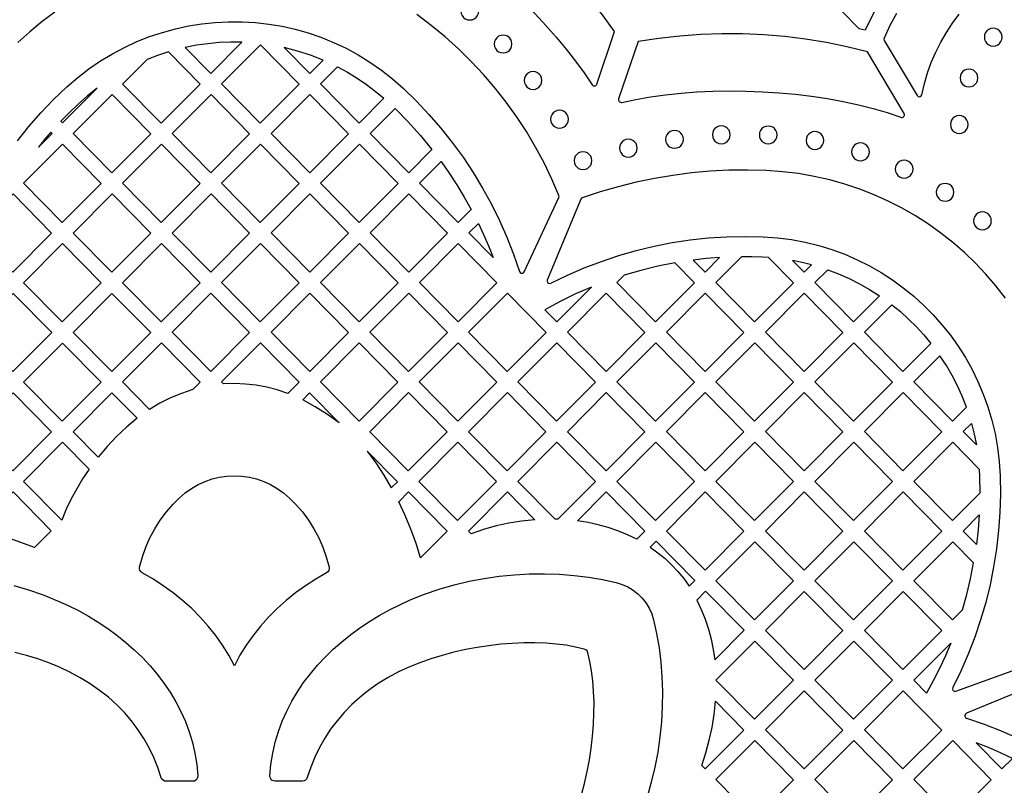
# Model space of a CAD drawing. Header units: millimetres. Extents: x -1176 to 822, y -1617 to -119.
# Tile 84 of 119: x -218 to -32, y -827 to -682. Entities that reach past the tile are written whole.
import ezdxf

# ---------------------------------------------------------------- set-up
doc = ezdxf.new("R2010")
doc.units = ezdxf.units.MM
doc.layers.add('pattern', color=5, linetype='Continuous', true_color=0x0000ff)

msp = doc.modelspace()

# ---------------------------------------------------------------- linework, layer by layer
at = {"layer": 'pattern'}
for points in [[(-108.52, -694.4), (-105.15, -684.44), (-107.44, -681.31), (-109.85, -678.26), (-112.38, -675.32), (-115.01, -672.48), (-117.75, -669.74), (-120.59, -667.11), (-123.53, -664.59), (-126.57, -662.19), (-129.7, -659.9), (-132.92, -657.73), (-136.23, -655.68), (-148.26, -659.42)], [(-148.31, -660.35), (-145.91, -661.44), (-143.48, -662.68), (-141.05, -664.06), (-138.62, -665.57), (-136.19, -667.2), (-133.78, -668.94), (-131.39, -670.78), (-129.04, -672.71), (-126.74, -674.72), (-124.48, -676.79), (-122.29, -678.92), (-120.17, -681.1), (-118.12, -683.31), (-116.17, -685.54), (-114.31, -687.79), (-112.56, -690.04), (-110.92, -692.29), (-109.41, -694.51)], [(-210.91, -680.82), (-213.31, -682.59), (-215.64, -684.5), (-217.89, -686.54)], [(-217.98, -705.12), (-215.81, -702.43), (-213.53, -699.82), (-211.13, -697.32), (-208.62, -694.92), (-206.58, -693.15), (-204.46, -691.52), (-202.28, -690.03), (-200.04, -688.68), (-197.74, -687.46), (-195.4, -686.38), (-193, -685.43), (-190.57, -684.62), (-188.11, -683.95), (-185.63, -683.41), (-183.12, -683.01), (-180.6, -682.75), (-178.07, -682.63), (-175.53, -682.64), (-173, -682.78), (-170.48, -683.06), (-167.98, -683.48), (-165.49, -684.04), (-163.04, -684.73), (-160.62, -685.56), (-158.23, -686.52), (-155.89, -687.63), (-153.61, -688.86), (-151.37, -690.24), (-149.21, -691.74), (-147.11, -693.39), (-145.08, -695.17), (-142.59, -697.59), (-140.22, -700.11), (-137.95, -702.72), (-135.81, -705.42), (-133.78, -708.2), (-131.87, -711.07), (-130.09, -714.02), (-128.43, -717.04), (-126.9, -720.13), (-125.5, -723.29), (-124.23, -726.51), (-123.1, -729.79), (-122.97, -729.99), (-122.78, -730.1), (-122.56, -730.12), (-122.36, -730.03), (-122.21, -729.85), (-115.67, -715.83), (-115.62, -715.64), (-115.66, -715.44), (-117, -712.32), (-118.48, -709.26), (-120.08, -706.28), (-121.81, -703.37), (-123.66, -700.54), (-125.63, -697.8), (-127.72, -695.15), (-129.91, -692.59), (-132.22, -690.12), (-134.64, -687.75), (-137.16, -685.49), (-139.78, -683.33), (-142.5, -681.28)], [(-51.89, -681.09), (-53.12, -683.36), (-54.22, -685.7), (-54.27, -685.92), (-54.19, -686.14), (-47.99, -696.56), (-47.82, -696.73), (-47.61, -696.79), (-47.39, -696.75), (-47.21, -696.62), (-47.1, -696.4), (-46.62, -694.3), (-46.02, -692.28), (-45.31, -690.3), (-44.48, -688.37), (-43.53, -686.49), (-42.47, -684.67), (-41.3, -682.91), (-40.03, -681.22)], [(-50.46, -699.93), (-57.38, -688.32), (-61.25, -687.37), (-65.14, -686.57), (-69.07, -685.92), (-73.01, -685.43), (-76.96, -685.1), (-80.92, -684.92), (-84.89, -684.9), (-88.86, -685.03), (-92.82, -685.33), (-96.78, -685.77), (-100.72, -686.38), (-104.38, -697.19)], [(-103.79, -697.84), (-101.14, -697.28), (-98.38, -696.8), (-95.53, -696.41), (-92.6, -696.1), (-89.59, -695.88), (-86.54, -695.74), (-83.45, -695.69), (-80.33, -695.72), (-77.21, -695.83), (-74.09, -696.03), (-70.99, -696.31), (-67.92, -696.68), (-64.91, -697.13), (-61.96, -697.67), (-59.08, -698.29), (-56.3, -698.99), (-53.62, -699.78), (-51.07, -700.66)], [(-31.32, -734.79), (-33.1, -732.5), (-34.98, -730.31), (-36.97, -728.2), (-39.05, -726.2), (-41.23, -724.3), (-43.5, -722.51), (-45.86, -720.83), (-48.3, -719.26), (-50.83, -717.81), (-53.43, -716.48), (-56.1, -715.28), (-58.84, -714.21), (-61.64, -713.27), (-64.51, -712.47), (-67.43, -711.81), (-70.41, -711.29), (-73.43, -710.93), (-76.51, -710.71), (-80.05, -710.63), (-83.58, -710.67), (-87.11, -710.86), (-90.62, -711.17), (-94.12, -711.62), (-97.6, -712.21), (-101.06, -712.92), (-104.49, -713.77), (-107.89, -714.75), (-111.25, -715.85), (-111.43, -715.96), (-111.54, -716.12), (-117.86, -731.39), (-117.89, -731.63), (-117.81, -731.84), (-117.65, -731.99), (-117.43, -732.06), (-117.19, -732), (-114.07, -730.48), (-110.88, -729.1), (-107.65, -727.86), (-104.37, -726.76), (-101.05, -725.81), (-97.69, -725), (-94.3, -724.33), (-90.89, -723.82), (-87.45, -723.44), (-84, -723.22), (-80.53, -723.15), (-77.05, -723.22), (-74.36, -723.42), (-71.71, -723.76), (-69.12, -724.24), (-66.57, -724.87), (-64.09, -725.64), (-61.66, -726.53), (-59.3, -727.55), (-57.01, -728.7), (-54.8, -729.96), (-52.66, -731.35), (-50.6, -732.84), (-48.64, -734.43), (-46.76, -736.13), (-44.97, -737.93), (-43.29, -739.82), (-41.71, -741.81), (-40.23, -743.87), (-38.87, -746.02), (-37.62, -748.25), (-36.49, -750.55), (-35.49, -752.92), (-34.61, -755.35), (-33.87, -757.84), (-33.26, -760.39), (-32.8, -762.99), (-32.48, -765.64), (-32.3, -768.33), (-32.26, -771.8), (-32.36, -775.26), (-32.6, -778.7), (-32.99, -782.13), (-33.53, -785.54), (-34.21, -788.91), (-35.03, -792.26), (-35.99, -795.57), (-37.1, -798.84), (-38.34, -802.06), (-39.72, -805.23), (-41.24, -808.35), (-41.3, -808.58), (-41.24, -808.8), (-41.09, -808.96), (-40.89, -809.05), (-40.65, -809.02), (-25.68, -803.58)], [(-111.39, -828.6), (-110.81, -826.42), (-110.31, -824.21), (-109.9, -821.98), (-109.56, -819.75), (-109.31, -817.53), (-109.14, -815.34), (-109.04, -813.19), (-109.03, -811.08), (-109.11, -809.04), (-109.26, -807.07), (-109.49, -805.19), (-109.81, -803.41), (-110.21, -801.75), (-110.34, -801.43), (-110.56, -801.21), (-110.88, -801.07), (-112.54, -800.68), (-114.32, -800.36), (-116.2, -800.13), (-118.17, -799.97), (-120.21, -799.9), (-122.32, -799.91), (-124.47, -800), (-126.67, -800.17), (-128.88, -800.43), (-131.11, -800.76), (-133.34, -801.18), (-135.55, -801.68), (-137.74, -802.26), (-139.88, -802.92), (-141.97, -803.66), (-144, -804.48), (-145.95, -805.39), (-147.93, -806.45), (-149.81, -807.6), (-151.58, -808.84), (-153.25, -810.16), (-154.8, -811.56), (-156.25, -813.04), (-157.58, -814.6), (-158.8, -816.22), (-159.91, -817.92), (-160.91, -819.68), (-161.79, -821.5), (-162.56, -823.39), (-163.21, -825.33), (-163.21, -825.33), (-163.35, -825.61), (-163.56, -825.82), (-163.82, -825.96), (-164.13, -826.01), (-169.3, -826.01), (-169.62, -825.96), (-169.89, -825.82), (-170.1, -825.59), (-170.23, -825.32), (-170.26, -825), (-170.07, -822.84), (-169.73, -820.72), (-169.26, -818.66), (-168.66, -816.64), (-167.94, -814.68), (-167.1, -812.78), (-166.14, -810.93), (-165.07, -809.14), (-163.9, -807.41), (-162.63, -805.73), (-161.27, -804.12), (-159.83, -802.58), (-158.3, -801.1), (-156.69, -799.69), (-155.01, -798.34), (-153.27, -797.07), (-151.47, -795.86), (-149.61, -794.73), (-147.7, -793.67), (-145.75, -792.69), (-143.76, -791.79), (-141.05, -790.7), (-138.28, -789.75), (-135.48, -788.94), (-132.65, -788.27), (-129.8, -787.72), (-126.93, -787.31), (-124.07, -787.03), (-121.21, -786.87), (-118.38, -786.84), (-115.57, -786.93), (-112.8, -787.15), (-110.08, -787.48), (-107.42, -787.94), (-104.83, -788.51), (-103.69, -788.86), (-102.63, -789.34), (-101.64, -789.94), (-100.73, -790.66), (-99.91, -791.47), (-99.2, -792.38), (-98.6, -793.37), (-98.12, -794.44), (-97.77, -795.57), (-97.2, -798.16), (-96.75, -800.82), (-96.41, -803.54), (-96.2, -806.31), (-96.11, -809.11), (-96.14, -811.95), (-96.3, -814.8), (-96.58, -817.67), (-96.99, -820.53), (-97.53, -823.38), (-98.21, -826.21), (-99.02, -829.02)], [(-218.67, -789.09), (-215.87, -789.9), (-213.11, -790.85), (-210.4, -791.93), (-208.41, -792.84), (-206.46, -793.81), (-204.56, -794.87), (-202.7, -796), (-200.91, -797.2), (-199.17, -798.47), (-197.49, -799.81), (-195.89, -801.22), (-194.36, -802.69), (-192.92, -804.23), (-191.56, -805.83), (-190.29, -807.5), (-189.12, -809.22), (-188.06, -811), (-187.1, -812.85), (-186.25, -814.74), (-185.52, -816.69), (-184.92, -818.7), (-184.44, -820.75), (-184.1, -822.86), (-183.9, -825.02), (-183.93, -825.33), (-184.06, -825.61), (-184.27, -825.84), (-184.54, -825.98), (-184.86, -826.04), (-189.89, -826.04), (-190.2, -825.99), (-190.47, -825.85), (-190.68, -825.63), (-190.81, -825.35), (-191.46, -823.41), (-192.23, -821.53), (-193.11, -819.7), (-194.11, -817.94), (-195.22, -816.25), (-196.44, -814.62), (-197.77, -813.06), (-199.22, -811.58), (-200.77, -810.18), (-202.44, -808.86), (-204.21, -807.62), (-206.09, -806.47), (-208.07, -805.41), (-210.02, -804.5), (-212.04, -803.68), (-214.14, -802.93), (-216.28, -802.27), (-218.47, -801.69)], [(-23.51, -806.91), (-38.67, -813.19), (-38.86, -813.33), (-38.95, -813.54), (-38.95, -813.76), (-38.84, -813.96), (-38.63, -814.09), (-35.34, -815.23), (-32.12, -816.5), (-28.95, -817.91)]]:
    msp.add_lwpolyline(points, dxfattribs=at)
for points in [[(-55.04, -672.95), (-52.71, -675.29), (-54.16, -677.43), (-55.49, -679.63), (-56.7, -681.89), (-57.79, -684.24), (-58.91, -683.96), (-62.49, -680.39)], [(-134.2, -680.61), (-134.14, -681.05), (-133.97, -681.46), (-133.71, -681.8), (-133.37, -682.06), (-132.97, -682.23), (-132.52, -682.29), (-132.07, -682.23), (-131.67, -682.06), (-131.33, -681.8), (-131.06, -681.46), (-130.89, -681.05), (-130.83, -680.61), (-130.89, -680.16), (-131.06, -679.76), (-131.33, -679.41), (-131.67, -679.15), (-132.07, -678.98), (-132.52, -678.92), (-132.97, -678.98), (-133.37, -679.15), (-133.71, -679.41), (-133.97, -679.76), (-134.14, -680.16)], [(-35.29, -685.52), (-35.23, -685.97), (-35.06, -686.37), (-34.8, -686.71), (-34.46, -686.97), (-34.05, -687.14), (-33.6, -687.2), (-33.16, -687.14), (-32.75, -686.97), (-32.41, -686.71), (-32.15, -686.37), (-31.98, -685.97), (-31.92, -685.52), (-31.98, -685.07), (-32.15, -684.67), (-32.41, -684.33), (-32.75, -684.06), (-33.16, -683.89), (-33.6, -683.83), (-34.05, -683.89), (-34.46, -684.06), (-34.8, -684.33), (-35.06, -684.67), (-35.23, -685.07)], [(-127.91, -686.83), (-127.85, -687.27), (-127.68, -687.68), (-127.41, -688.02), (-127.07, -688.28), (-126.67, -688.45), (-126.22, -688.51), (-125.77, -688.45), (-125.37, -688.28), (-125.03, -688.02), (-124.77, -687.68), (-124.6, -687.27), (-124.54, -686.83), (-124.6, -686.38), (-124.77, -685.98), (-125.03, -685.63), (-125.37, -685.37), (-125.77, -685.2), (-126.22, -685.14), (-126.67, -685.2), (-127.07, -685.37), (-127.41, -685.63), (-127.68, -685.98), (-127.85, -686.38)], [(-186.29, -687.48), (-181.44, -692.39), (-175.56, -686.49), (-177.74, -686.47), (-179.89, -686.56), (-182.02, -686.76), (-184.15, -687.06)], [(-164.75, -694.4), (-172.09, -701.77), (-179.4, -694.37), (-172.05, -687)], [(-167.56, -687.51), (-162.75, -692.39), (-160.24, -689.87), (-162.63, -688.93), (-165.07, -688.15)], [(-189.46, -688.31), (-191.49, -688.98), (-193.48, -689.76), (-198.1, -694.38), (-190.8, -701.77), (-183.45, -694.4)], [(-157.49, -691.14), (-155.61, -692.16), (-153.8, -693.25), (-152.05, -694.44), (-150.36, -695.71), (-148.72, -697.07), (-153.4, -701.76), (-160.7, -694.36)], [(-122.24, -693.7), (-122.18, -694.15), (-122.01, -694.55), (-121.75, -694.89), (-121.41, -695.16), (-121.01, -695.33), (-120.56, -695.39), (-120.11, -695.33), (-119.71, -695.16), (-119.37, -694.89), (-119.1, -694.55), (-118.93, -694.15), (-118.87, -693.7), (-118.93, -693.25), (-119.1, -692.85), (-119.37, -692.51), (-119.71, -692.24), (-120.11, -692.07), (-120.56, -692.01), (-121.01, -692.07), (-121.41, -692.24), (-121.75, -692.51), (-122.01, -692.85), (-122.18, -693.25)], [(-39.88, -693.24), (-39.82, -693.69), (-39.65, -694.09), (-39.39, -694.43), (-39.05, -694.69), (-38.64, -694.86), (-38.2, -694.92), (-37.75, -694.86), (-37.35, -694.69), (-37, -694.43), (-36.74, -694.09), (-36.57, -693.69), (-36.51, -693.24), (-36.57, -692.79), (-36.74, -692.39), (-37, -692.05), (-37.35, -691.78), (-37.75, -691.61), (-38.2, -691.55), (-38.64, -691.61), (-39.05, -691.78), (-39.39, -692.05), (-39.65, -692.39), (-39.82, -692.79)], [(-209.45, -701.72), (-202.94, -695.19), (-204.75, -696.64), (-206.48, -698.17), (-208.14, -699.77), (-209.75, -701.42)], [(-207.45, -703.75), (-200.1, -696.38), (-192.8, -703.78), (-200.15, -711.15)], [(-188.75, -703.75), (-181.45, -711.15), (-174.1, -703.78), (-181.4, -696.38)], [(-170.05, -703.75), (-162.7, -696.38), (-155.4, -703.78), (-162.74, -711.15)], [(-146.63, -699.01), (-144.19, -701.48), (-141.87, -704.05), (-139.66, -706.74), (-144.05, -711.14), (-151.35, -703.74)], [(-117.23, -701.02), (-117.17, -701.47), (-117, -701.87), (-116.74, -702.22), (-116.4, -702.48), (-115.99, -702.65), (-115.55, -702.71), (-115.1, -702.65), (-114.7, -702.48), (-114.36, -702.22), (-114.09, -701.87), (-113.92, -701.47), (-113.86, -701.02), (-113.92, -700.58), (-114.09, -700.17), (-114.36, -699.83), (-114.7, -699.57), (-115.1, -699.4), (-115.55, -699.34), (-115.99, -699.4), (-116.4, -699.57), (-116.74, -699.83), (-117, -700.17), (-117.17, -700.58)], [(-41.71, -702.03), (-41.65, -702.48), (-41.48, -702.88), (-41.22, -703.22), (-40.87, -703.49), (-40.47, -703.66), (-40.02, -703.72), (-39.58, -703.66), (-39.17, -703.49), (-38.83, -703.22), (-38.57, -702.88), (-38.4, -702.48), (-38.34, -702.03), (-38.4, -701.58), (-38.57, -701.18), (-38.83, -700.84), (-39.17, -700.58), (-39.58, -700.41), (-40.02, -700.35), (-40.47, -700.41), (-40.87, -700.58), (-41.22, -700.84), (-41.48, -701.18), (-41.65, -701.58)], [(-95.5, -704.83), (-95.44, -705.28), (-95.27, -705.68), (-95.01, -706.02), (-94.67, -706.28), (-94.26, -706.45), (-93.82, -706.51), (-93.37, -706.45), (-92.97, -706.28), (-92.63, -706.02), (-92.36, -705.68), (-92.19, -705.28), (-92.13, -704.83), (-92.19, -704.38), (-92.36, -703.98), (-92.63, -703.64), (-92.97, -703.37), (-93.37, -703.2), (-93.82, -703.14), (-94.26, -703.2), (-94.67, -703.37), (-95.01, -703.64), (-95.27, -703.98), (-95.44, -704.38)], [(-86.67, -703.97), (-86.61, -704.42), (-86.44, -704.82), (-86.18, -705.16), (-85.84, -705.42), (-85.43, -705.59), (-84.98, -705.65), (-84.54, -705.59), (-84.13, -705.42), (-83.79, -705.16), (-83.53, -704.82), (-83.36, -704.42), (-83.3, -703.97), (-83.36, -703.52), (-83.53, -703.12), (-83.79, -702.78), (-84.13, -702.51), (-84.54, -702.34), (-84.98, -702.28), (-85.43, -702.34), (-85.84, -702.51), (-86.18, -702.78), (-86.44, -703.12), (-86.61, -703.52)], [(-77.8, -703.99), (-77.74, -704.44), (-77.57, -704.84), (-77.31, -705.18), (-76.96, -705.45), (-76.56, -705.62), (-76.11, -705.68), (-75.67, -705.62), (-75.26, -705.45), (-74.92, -705.18), (-74.66, -704.84), (-74.49, -704.44), (-74.43, -703.99), (-74.49, -703.54), (-74.66, -703.14), (-74.92, -702.8), (-75.26, -702.54), (-75.67, -702.37), (-76.11, -702.31), (-76.56, -702.37), (-76.96, -702.54), (-77.31, -702.8), (-77.57, -703.14), (-77.74, -703.54)], [(-213.99, -706.27), (-211.44, -703.72), (-211.65, -703.5), (-212.84, -704.87)], [(-104.23, -706.47), (-104.17, -706.92), (-104, -707.32), (-103.74, -707.66), (-103.4, -707.93), (-103, -708.1), (-102.55, -708.16), (-102.1, -708.1), (-101.7, -707.93), (-101.36, -707.66), (-101.09, -707.32), (-100.92, -706.92), (-100.86, -706.47), (-100.92, -706.02), (-101.09, -705.62), (-101.36, -705.28), (-101.7, -705.02), (-102.1, -704.85), (-102.55, -704.79), (-103, -704.85), (-103.4, -705.02), (-103.74, -705.28), (-104, -705.62), (-104.17, -706.02)], [(-68.98, -705.04), (-68.92, -705.49), (-68.75, -705.89), (-68.48, -706.24), (-68.14, -706.5), (-67.74, -706.67), (-67.29, -706.73), (-66.85, -706.67), (-66.44, -706.5), (-66.1, -706.24), (-65.84, -705.89), (-65.67, -705.49), (-65.61, -705.04), (-65.67, -704.6), (-65.84, -704.19), (-66.1, -703.85), (-66.44, -703.59), (-66.85, -703.42), (-67.29, -703.36), (-67.74, -703.42), (-68.14, -703.59), (-68.48, -703.85), (-68.75, -704.19), (-68.92, -704.6)], [(-209.46, -705.76), (-202.15, -713.16), (-209.5, -720.53), (-216.8, -713.13)], [(-190.75, -705.76), (-183.45, -713.16), (-190.8, -720.53), (-198.1, -713.13)], [(-179.4, -713.13), (-172.1, -720.52), (-164.75, -713.16), (-172.05, -705.76)], [(-160.7, -713.12), (-153.35, -705.75), (-146.05, -713.15), (-153.39, -720.52)], [(-60.37, -707.19), (-60.31, -707.64), (-60.14, -708.04), (-59.88, -708.39), (-59.54, -708.65), (-59.14, -708.82), (-58.69, -708.88), (-58.24, -708.82), (-57.84, -708.65), (-57.5, -708.39), (-57.23, -708.04), (-57.06, -707.64), (-57, -707.19), (-57.06, -706.75), (-57.23, -706.34), (-57.5, -706), (-57.84, -705.74), (-58.24, -705.57), (-58.69, -705.51), (-59.14, -705.57), (-59.54, -705.74), (-59.88, -706), (-60.14, -706.34), (-60.31, -706.75)], [(-112.8, -708.85), (-112.74, -709.3), (-112.57, -709.7), (-112.31, -710.04), (-111.97, -710.31), (-111.57, -710.48), (-111.12, -710.54), (-110.67, -710.48), (-110.27, -710.31), (-109.93, -710.04), (-109.66, -709.7), (-109.49, -709.3), (-109.43, -708.85), (-109.49, -708.4), (-109.66, -708), (-109.93, -707.66), (-110.27, -707.4), (-110.67, -707.23), (-111.12, -707.17), (-111.57, -707.23), (-111.97, -707.4), (-112.31, -707.66), (-112.57, -708), (-112.74, -708.4)], [(-52.12, -710.45), (-52.06, -710.89), (-51.89, -711.3), (-51.63, -711.64), (-51.29, -711.9), (-50.89, -712.07), (-50.44, -712.13), (-49.99, -712.07), (-49.59, -711.9), (-49.25, -711.64), (-48.99, -711.3), (-48.82, -710.89), (-48.76, -710.45), (-48.82, -710), (-48.99, -709.59), (-49.25, -709.25), (-49.59, -708.99), (-49.99, -708.82), (-50.44, -708.76), (-50.89, -708.82), (-51.29, -708.99), (-51.63, -709.25), (-51.89, -709.59), (-52.06, -710)], [(-137.92, -709.03), (-136.38, -711.21), (-134.93, -713.44), (-133.55, -715.72), (-132.25, -718.06), (-134.7, -720.51), (-142, -713.12)], [(-44.4, -714.82), (-44.34, -715.27), (-44.17, -715.67), (-43.91, -716.01), (-43.56, -716.28), (-43.16, -716.45), (-42.71, -716.51), (-42.27, -716.45), (-41.86, -716.28), (-41.52, -716.01), (-41.26, -715.67), (-41.09, -715.27), (-41.03, -714.82), (-41.09, -714.37), (-41.26, -713.97), (-41.52, -713.63), (-41.86, -713.37), (-42.27, -713.2), (-42.71, -713.14), (-43.16, -713.2), (-43.56, -713.37), (-43.91, -713.63), (-44.17, -713.97), (-44.34, -714.37)], [(-224.64, -724.04), (-218.85, -729.91), (-211.51, -722.54), (-218.81, -715.14), (-221.84, -718.18), (-223.3, -721.08)], [(-200.15, -729.91), (-207.45, -722.51), (-200.1, -715.14), (-192.8, -722.54)], [(-174.1, -722.54), (-181.45, -729.9), (-188.75, -722.51), (-181.4, -715.14)], [(-162.7, -715.14), (-170.05, -722.5), (-162.75, -729.9), (-155.4, -722.53)], [(-151.35, -722.5), (-144, -715.13), (-136.7, -722.53), (-144.04, -729.9)], [(-37.34, -720.22), (-37.28, -720.67), (-37.11, -721.08), (-36.84, -721.42), (-36.5, -721.68), (-36.1, -721.85), (-35.65, -721.91), (-35.2, -721.85), (-34.8, -721.68), (-34.46, -721.42), (-34.2, -721.08), (-34.03, -720.67), (-33.97, -720.22), (-34.03, -719.78), (-34.2, -719.37), (-34.46, -719.03), (-34.8, -718.77), (-35.2, -718.6), (-35.65, -718.54), (-36.1, -718.6), (-36.5, -718.77), (-36.84, -719.03), (-37.11, -719.37), (-37.28, -719.78)], [(-128.11, -727.13), (-132.69, -722.5), (-130.89, -720.7), (-129.9, -722.81), (-128.97, -724.96)], [(-209.46, -724.52), (-202.15, -731.92), (-209.5, -739.29), (-216.8, -731.89)], [(-190.75, -724.52), (-198.1, -731.89), (-190.8, -739.28), (-183.45, -731.92)], [(-179.4, -731.88), (-172.05, -724.51), (-164.75, -731.91), (-172.1, -739.28)], [(-146.05, -731.91), (-153.4, -739.28), (-160.7, -731.88), (-153.35, -724.51)], [(-142.03, -731.88), (-134.69, -724.51), (-127.38, -731.91), (-134.73, -739.28)], [(-85.33, -727.15), (-87.82, -727.34), (-90.29, -727.62), (-88.06, -729.89)], [(-76.06, -727.14), (-77.22, -727.07), (-79.19, -727.01), (-81.17, -727), (-86.01, -731.87), (-78.71, -739.26), (-71.36, -731.9)], [(-93.76, -728.15), (-96.98, -728.79), (-100.16, -729.56), (-103.31, -730.47), (-104.71, -731.87), (-97.41, -739.27), (-90.06, -731.9)], [(-71.52, -727.7), (-69.36, -729.89), (-67.97, -728.49), (-69.74, -728.06)], [(-64.89, -729.44), (-62.82, -730.22), (-60.82, -731.1), (-58.87, -732.08), (-56.97, -733.16), (-55.1, -734.35), (-60.01, -739.27), (-67.31, -731.87)], [(-118.32, -736.99), (-116.07, -739.27), (-109.52, -732.71), (-112.52, -734.01), (-115.45, -735.44)], [(-211.5, -741.3), (-218.85, -748.67), (-226.15, -741.27), (-218.81, -733.9)], [(-192.8, -741.3), (-200.11, -733.9), (-207.45, -741.27), (-200.15, -748.66)], [(-188.75, -741.26), (-181.41, -733.89), (-174.1, -741.29), (-181.45, -748.66)], [(-162.75, -748.66), (-170.05, -741.26), (-162.7, -733.89), (-155.4, -741.29)], [(-144.04, -733.89), (-136.74, -741.29), (-144.08, -748.66), (-151.38, -741.26)], [(-132.72, -741.26), (-125.37, -733.89), (-118.07, -741.29), (-125.42, -748.66)], [(-106.71, -733.89), (-99.41, -741.28), (-106.76, -748.65), (-114.06, -741.25)], [(-95.36, -741.25), (-88.06, -748.65), (-80.71, -741.28), (-88.01, -733.88)], [(-62.01, -741.27), (-69.31, -733.88), (-76.66, -741.25), (-69.36, -748.64)], [(-52.76, -736.04), (-51.14, -737.36), (-49.59, -738.75), (-48.12, -740.21), (-46.72, -741.74), (-45.38, -743.35), (-50.66, -748.65), (-57.96, -741.25)], [(-209.46, -743.28), (-202.15, -750.68), (-209.5, -758.04), (-216.8, -750.65)], [(-193.01, -755.81), (-198.1, -750.64), (-190.76, -743.27), (-183.46, -750.67), (-184.85, -752.08), (-186.99, -752.8), (-189.06, -753.66), (-191.06, -754.66)], [(-179.04, -751), (-179.4, -750.64), (-172.06, -743.27), (-164.75, -750.67), (-166.87, -752.79), (-168.87, -752.13), (-170.86, -751.61), (-172.86, -751.25), (-174.88, -751.02), (-176.94, -750.94)], [(-153.39, -743.27), (-146.09, -750.67), (-153.43, -758.04), (-160.74, -750.64)], [(-142.07, -750.64), (-134.72, -743.27), (-127.42, -750.67), (-134.77, -758.04)], [(-116.06, -743.27), (-108.76, -750.67), (-116.1, -758.04), (-123.41, -750.64)], [(-97.36, -743.27), (-90.06, -750.66), (-97.4, -758.03), (-104.71, -750.64)], [(-86.01, -750.63), (-78.66, -743.26), (-71.36, -750.66), (-78.7, -758.03)], [(-67.31, -750.63), (-60.01, -758.03), (-52.66, -750.66), (-59.97, -743.26)], [(-38.68, -755.4), (-39.48, -753.34), (-40.38, -751.35), (-41.37, -749.41), (-42.47, -747.52), (-43.67, -745.68), (-48.62, -750.64), (-41.31, -758.03)], [(-211.51, -760.06), (-218.85, -767.42), (-226.16, -760.03), (-218.81, -752.66)], [(-202.73, -764.81), (-207.45, -760.02), (-200.11, -752.66), (-195.37, -757.46), (-197.37, -759.14), (-199.26, -760.92), (-201.04, -762.81)], [(-164.07, -753.98), (-162.77, -752.68), (-157.18, -758.34), (-159.4, -756.77), (-161.7, -755.32)], [(-144.08, -752.65), (-136.78, -760.05), (-144.12, -767.42), (-151.42, -760.02)], [(-132.76, -760.02), (-125.41, -752.65), (-118.11, -760.05), (-125.46, -767.42)], [(-99.41, -760.05), (-106.75, -767.42), (-114.05, -760.02), (-106.71, -752.65)], [(-80.71, -760.04), (-88.05, -767.41), (-95.35, -760.01), (-88.01, -752.64)], [(-69.31, -752.64), (-62.01, -760.04), (-69.36, -767.41), (-76.66, -760.01)], [(-50.62, -752.64), (-57.96, -760.01), (-50.66, -767.41), (-43.32, -760.04)], [(-36.78, -762.53), (-39.27, -760.01), (-37.71, -758.45), (-37.19, -760.48)], [(-204.45, -767.11), (-205.66, -768.94), (-206.78, -770.8), (-207.81, -772.72), (-208.75, -774.68), (-209.6, -776.7), (-216.81, -769.4), (-209.46, -762.03)], [(-127.46, -769.43), (-134.81, -776.8), (-142.11, -769.4), (-134.76, -762.03)], [(-115.86, -776.55), (-116.36, -776.54), (-123.41, -769.4), (-116.06, -762.03), (-108.76, -769.43)], [(-97.36, -762.03), (-90.05, -769.43), (-97.4, -776.8), (-104.7, -769.4)], [(-78.66, -762.03), (-71.36, -769.43), (-78.7, -776.8), (-86.01, -769.4)], [(-67.31, -769.4), (-59.97, -762.03), (-52.66, -769.43), (-60.01, -776.8)], [(-36.11, -771.57), (-36.16, -768.46), (-36.22, -767.14), (-41.27, -762.03), (-48.62, -769.4), (-41.31, -776.79)], [(-151.9, -763.69), (-150.27, -765.93), (-148.75, -768.25), (-147.34, -770.64), (-146.18, -769.48)], [(-194.89, -785.59), (-194.36, -783.67), (-193.72, -781.83), (-192.94, -780.06), (-192.03, -778.36), (-191, -776.73), (-189.84, -775.17), (-188.55, -773.69), (-187.43, -772.57), (-186.26, -771.58), (-185.06, -770.72), (-183.81, -770), (-182.53, -769.4), (-181.2, -768.94), (-179.84, -768.61), (-178.44, -768.42), (-176.99, -768.35), (-175.55, -768.42), (-174.14, -768.61), (-172.78, -768.94), (-171.45, -769.4), (-170.17, -770), (-168.92, -770.72), (-167.72, -771.58), (-166.55, -772.57), (-165.43, -773.69), (-164.14, -775.17), (-162.98, -776.73), (-161.95, -778.36), (-161.04, -780.06), (-160.26, -781.83), (-159.62, -783.68), (-159.1, -785.6), (-159.07, -785.91), (-159.15, -786.21), (-159.32, -786.46), (-159.57, -786.66), (-161.58, -787.84), (-163.53, -789.11), (-165.41, -790.47), (-167.21, -791.91), (-168.92, -793.43), (-170.54, -795.04), (-172.05, -796.72), (-173.46, -798.48), (-174.76, -800.32), (-175.93, -802.24), (-176.98, -804.23), (-178.03, -802.24), (-179.21, -800.32), (-180.5, -798.48), (-181.92, -796.72), (-183.43, -795.03), (-185.05, -793.43), (-186.77, -791.9), (-188.56, -790.46), (-190.44, -789.1), (-192.4, -787.83), (-194.42, -786.65), (-194.66, -786.45), (-194.83, -786.2), (-194.91, -785.9)], [(-225.49, -778.12), (-218.81, -771.41), (-211.57, -778.75), (-214.73, -781.92), (-220.1, -779.97)], [(-145.94, -773.25), (-144.11, -771.41), (-136.81, -778.81), (-141.85, -783.86), (-142.66, -781.12), (-143.62, -778.44), (-144.71, -775.82)], [(-132.26, -779.28), (-132.76, -778.78), (-125.41, -771.41), (-120.23, -776.66), (-122.71, -776.9), (-125.14, -777.28), (-127.54, -777.8), (-129.9, -778.47)], [(-112.14, -776.86), (-106.71, -771.41), (-99.41, -778.81), (-100.93, -780.34), (-102.73, -779.48), (-104.54, -778.73), (-106.38, -778.1), (-108.26, -777.58), (-110.17, -777.17)], [(-88.01, -771.41), (-80.71, -778.81), (-88.05, -786.18), (-95.35, -778.78)], [(-62.01, -778.81), (-69.36, -786.18), (-76.66, -778.78), (-69.31, -771.41)], [(-57.96, -778.78), (-50.62, -771.41), (-43.32, -778.81), (-50.66, -786.18)], [(-36.77, -781.31), (-39.27, -778.78), (-36.24, -775.74), (-36.45, -778.53)], [(-98.4, -781.84), (-96.96, -782.87), (-95.62, -783.98), (-94.37, -785.15), (-93.19, -786.41), (-92.09, -787.75), (-91.05, -789.19), (-89.97, -788.1), (-97.27, -780.71)], [(-86.01, -788.16), (-78.66, -780.8), (-71.36, -788.19), (-78.7, -795.56)], [(-67.31, -788.16), (-59.97, -780.8), (-52.66, -788.19), (-60.01, -795.56)], [(-39.44, -793.69), (-38.61, -790.75), (-37.9, -787.8), (-37.31, -784.81), (-41.27, -780.8), (-48.62, -788.17), (-41.31, -795.56)], [(-89.64, -791.81), (-88.78, -793.62), (-88.04, -795.45), (-87.42, -797.3), (-86.91, -799.19), (-86.51, -801.12), (-86.22, -803.1), (-80.67, -797.53), (-87.97, -790.13)], [(-69.31, -790.18), (-62.01, -797.58), (-69.36, -804.94), (-76.66, -797.55)], [(-50.66, -804.95), (-57.96, -797.55), (-50.62, -790.18), (-43.32, -797.58)], [(-78.7, -814.33), (-86.01, -806.93), (-78.66, -799.56), (-71.36, -806.96)], [(-59.97, -799.56), (-52.66, -806.96), (-60.01, -814.33), (-67.31, -806.93)], [(-46.19, -809.4), (-48.62, -806.93), (-41.63, -799.93), (-42.65, -802.36), (-43.75, -804.74), (-44.93, -807.09)], [(-76.66, -816.32), (-69.31, -808.95), (-62.01, -816.35), (-69.36, -823.71)], [(-43.31, -816.35), (-50.66, -823.71), (-57.96, -816.32), (-50.62, -808.95)], [(-88.68, -823.08), (-87.9, -820.68), (-87.25, -818.28), (-86.73, -815.86), (-86.35, -813.4), (-86.09, -810.9), (-80.7, -816.35), (-88.05, -823.71)], [(-78.66, -818.33), (-71.36, -825.73), (-78.7, -833.1), (-86.01, -825.7)], [(-67.31, -825.7), (-59.97, -818.33), (-52.66, -825.73), (-60.01, -833.1)], [(-48.62, -825.7), (-41.27, -818.33), (-33.97, -825.73), (-41.31, -833.1)], [(-36.83, -818.78), (-31.97, -823.71), (-29.96, -821.7), (-32.22, -820.65), (-34.51, -819.68)]]:
    msp.add_lwpolyline(points, close=True, dxfattribs=at)
for centre, start, end in [((-108.99, -694.24, 690.51), 213.1973, 341.2904), ((-103.91, -697.35, 690.51), 161.3005, 283.0786), ((-50.89, -700.19, 690.51), 249.78, 30.7716)]:
    msp.add_arc(centre, 0.5, start, end, dxfattribs=at)

doc.saveas('drawing.dxf')
